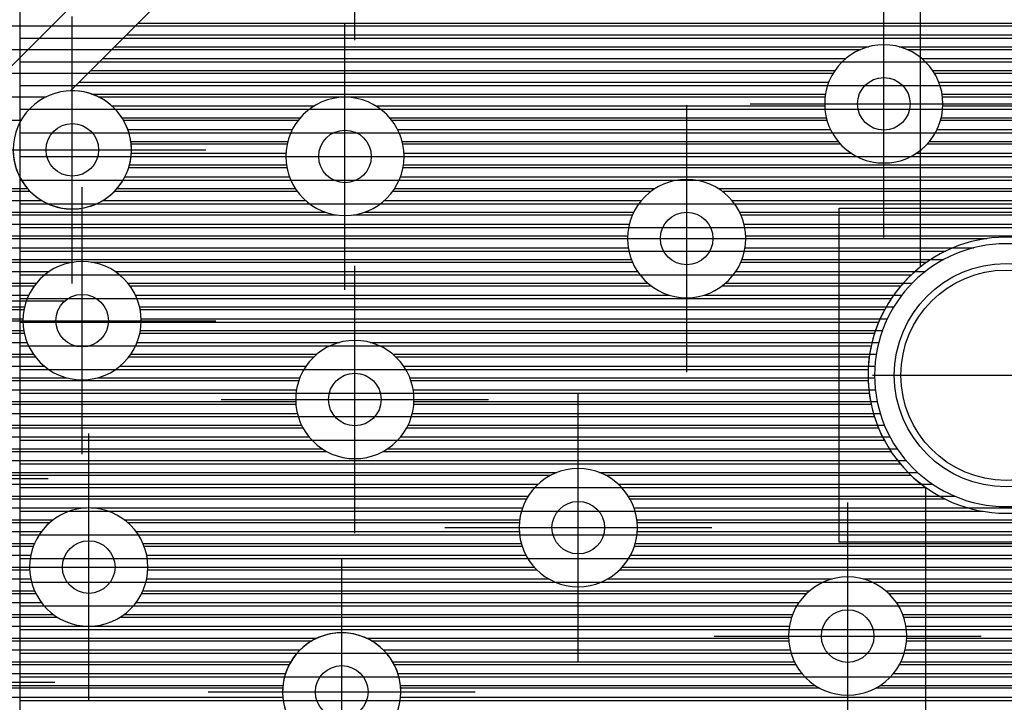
# Model space of a CAD drawing. Extents: x 25 to 291, y 23 to 136.
# Tile 63 of 147: x 67.5 to 74.99, y 55.72 to 60.92. Entities that reach past the tile are written whole.
import ezdxf

# ---------------------------------------------------------------- set-up
doc = ezdxf.new("R2010")
doc.units = 0
doc.layers.get('0').update_dxf_attribs({"linetype": 'CONTINUOUS'})
for name, color, linetype in [('copper_layer_2', 1, 'CONTINUOUS'), ('copper_layer_3', 3, 'CONTINUOUS'), ('copper_layer_bottom', 4, 'CONTINUOUS'), ('copper_layer_top', 5, 'CONTINUOUS'), ('drill_drawing', 6, 'CONTINUOUS'), ('silkscreen_top', 1, 'CONTINUOUS'), ('solder_mask_bottom', 1, 'CONTINUOUS'), ('solder_mask_top', 1, 'CONTINUOUS')]:
    doc.layers.add(name, color=color, linetype=linetype)

# ---------------------------------------------------------------- blocks, each defined once
blk = doc.blocks.new('D20')
blk.add_circle((0, 0), 0.2)
blk = doc.blocks.new('D78')
blk.add_circle((0, 0), 0.8)
blk = doc.blocks.new('D112')
blk.add_circle((0, 0), 0.85)

msp = doc.modelspace()

# ---------------------------------------------------------------- linework, layer by layer
at = {"layer": 'copper_layer_2', "color": 1}
for points in [[(82.525273, 34.891542), (82.525273, 64.550165), (67.741681, 64.550165), (67.500127, 64.308611), (67.500127, 34.675133), (82.308865, 34.675133), (82.525273, 34.891542)], [(67.500127, 60.774702), (82.525273, 60.774702)], [(67.500127, 60.594869), (82.525273, 60.594869)], [(67.500127, 60.414783), (82.525273, 60.414783)], [(67.500127, 60.234696), (82.525273, 60.234696)], [(67.500127, 60.054864), (82.525273, 60.054864)], [(67.500127, 59.874778), (82.525273, 59.874778)], [(67.500127, 59.694691), (82.525273, 59.694691)], [(67.500127, 59.514859), (82.525273, 59.514859)], [(67.500127, 59.334773), (82.525273, 59.334773)], [(67.500127, 59.154686), (74.546863, 59.154686)], [(67.500127, 58.974854), (74.285497, 58.974854)], [(67.500127, 58.794768), (74.133096, 58.794768)], [(67.500127, 58.614681), (74.036322, 58.614681)], [(67.500127, 58.434849), (73.979426, 58.434849)], [(67.500127, 58.254763), (73.956058, 58.254763)], [(67.500127, 58.074676), (73.963932, 58.074676)], [(67.500127, 57.894844), (74.003556, 57.894844)], [(67.500127, 57.714757), (74.079248, 57.714757)], [(67.500127, 57.534671), (74.201168, 57.534671)], [(67.500127, 57.354839), (74.396241, 57.354839)], [(67.500127, 57.174752), (74.830328, 57.174752)], [(67.500127, 56.994666), (82.525273, 56.994666)], [(67.500127, 56.814834), (82.525273, 56.814834)], [(67.500127, 56.634747), (82.525273, 56.634747)], [(67.500127, 56.454661), (82.525273, 56.454661)], [(67.500127, 56.274829), (82.525273, 56.274829)], [(67.500127, 56.094742), (82.525273, 56.094742)], [(67.500127, 55.914656), (82.525273, 55.914656)], [(67.500127, 55.734823), (82.525273, 55.734823)]]:
    msp.add_lwpolyline(points, dxfattribs=at)
msp.add_lwpolyline([(76.055118, 58.210058), (76.055118, 58.210058), (76.055118, 58.210058, 1), (73.955042, 58.210058), (73.955042, 58.210058), (73.955042, 58.210058, 1), (76.055118, 58.210058), (76.055118, 58.210058)], format="xyb", dxfattribs=at)
msp.add_lwpolyline([(76.055118, 58.210058), (76.055118, 58.210058), (76.055118, 58.210058, 1), (73.955042, 58.210058), (73.955042, 58.210058), (73.955042, 58.210058, 1), (76.055118, 58.210058), (76.055118, 58.210058)], format="xyb", dxfattribs=at)
at = {"layer": 'copper_layer_3', "color": 3}
for points in [[(66.766574, 60.869698), (80.731013, 60.869698)], [(66.697993, 60.689865), (73.900432, 60.689865)], [(74.249936, 60.689865), (76.255017, 60.689865)], [(66.412497, 60.509779), (73.691135, 60.509779)], [(74.459233, 60.509779), (76.12954, 60.509779)], [(62.755652, 60.329693), (67.703327, 60.329693)], [(68.097028, 60.329693), (73.628397, 60.329693)], [(74.521717, 60.329693), (76.100584, 60.329693)], [(61.277623, 60.14986), (67.510287, 60.14986)], [(68.290069, 60.14986), (69.618745, 60.14986)], [(70.331725, 60.14986), (73.642875, 60.14986)], [(74.507239, 60.14986), (76.14732, 60.14986)], [(68.347981, 59.969774), (69.535179, 59.969774)], [(70.415037, 59.969774), (73.744475, 59.969774)], [(74.405639, 59.969774), (76.309627, 59.969774)], [(68.329185, 59.789688), (69.533401, 59.789688)], [(70.417069, 59.789688), (80.500381, 59.789688)], [(66.166624, 59.609855), (67.579121, 59.609855)], [(68.221234, 59.609855), (69.611633, 59.609855)], [(70.338583, 59.609855), (72.304801, 59.609855)], [(72.845568, 59.609855), (80.291085, 59.609855)], [(66.421133, 59.429769), (69.910338, 59.429769)], [(70.039878, 59.429769), (72.16256, 59.429769)], [(72.987808, 59.429769), (80.2286, 59.429769)], [(66.493777, 59.249682), (72.125222, 59.249682)], [(73.025146, 59.249682), (74.858268, 59.249682)], [(67.12446, 59.06985), (67.90602, 59.06985)], [(68.044196, 59.06985), (72.162814, 59.06985)], [(72.987554, 59.06985), (74.402337, 59.06985)], [(67.229108, 58.889764), (67.611125, 58.889764)], [(68.339091, 58.889764), (72.305563, 58.889764)], [(72.844806, 58.889764), (74.204724, 58.889764)], [(67.24003, 58.709677), (67.533147, 58.709677)], [(68.417069, 58.709677), (74.081534, 58.709677)], [(67.166116, 58.529845), (67.535433, 58.529845)], [(68.415037, 58.529845), (74.00508, 58.529845)], [(65.593853, 58.349759), (67.619253, 58.349759)], [(68.330963, 58.349759), (69.738633, 58.349759)], [(70.361697, 58.349759), (73.96444, 58.349759)], [(64.667005, 58.169672), (69.624079, 58.169672)], [(70.476251, 58.169672), (73.955804, 58.169672)], [(64.700025, 57.98984), (69.601473, 57.98984)], [(70.498857, 57.98984), (73.97841, 57.98984)], [(66.868682, 57.809754), (69.655067, 57.809754)], [(70.445263, 57.809754), (74.034544, 57.809754)], [(67.066802, 57.629667), (69.835154, 57.629667)], [(70.265177, 57.629667), (74.130048, 57.629667)], [(67.11938, 57.449835), (71.543307, 57.449835)], [(71.957074, 57.449835), (74.280925, 57.449835)], [(67.090424, 57.269749), (71.357379, 57.269749)], [(72.143002, 57.269749), (74.537973, 57.269749)], [(66.95301, 57.089662), (67.729997, 57.089662)], [(68.320295, 57.089662), (71.302007, 57.089662)], [(72.198374, 57.089662), (79.565151, 57.089662)], [(64.266701, 56.90983), (67.604521, 56.90983)], [(68.445771, 56.90983), (71.322581, 56.90983)], [(72.1778, 56.90983), (79.712471, 56.90983)], [(64.521209, 56.729743), (67.575565, 56.729743)], [(68.474727, 56.729743), (71.434087, 56.729743)], [(72.066294, 56.729743), (80.868936, 56.729743)], [(65.532893, 56.549657), (67.622301, 56.549657)], [(68.427991, 56.549657), (73.488443, 56.549657)], [(74.11176, 56.549657), (76.06858, 56.549657)], [(65.684277, 56.369825), (67.784608, 56.369825)], [(68.265685, 56.369825), (73.374143, 56.369825)], [(74.226314, 56.369825), (75.985268, 56.369825)], [(67.028448, 56.189738), (69.725171, 56.189738)], [(70.17526, 56.189738), (73.351537, 56.189738)], [(74.248666, 56.189738), (75.983236, 56.189738)], [(67.148082, 56.009652), (69.551943, 56.009652)], [(70.348235, 56.009652), (73.405131, 56.009652)], [(74.195326, 56.009652), (76.061722, 56.009652)], [(67.16764, 55.82982), (69.501143, 55.82982)], [(70.399289, 55.82982), (73.585217, 55.82982)], [(74.01524, 55.82982), (76.360427, 55.82982)]]:
    msp.add_lwpolyline(points, dxfattribs=at)
for points in [[(74.525273, 60.275083), (74.525273, 60.275083), (74.525273, 60.275083, 1), (73.625095, 60.275083), (73.625095, 60.275083), (73.625095, 60.275083, 1), (74.525273, 60.275083), (74.525273, 60.275083)], [(74.525273, 60.275083), (74.525273, 60.275083), (74.525273, 60.275083, 1), (73.625095, 60.275083), (73.625095, 60.275083), (73.625095, 60.275083, 1), (74.525273, 60.275083), (74.525273, 60.275083)], [(68.350267, 59.92507), (68.350267, 59.92507), (68.350267, 59.92507, 1), (67.450089, 59.92507), (67.450089, 59.92507), (67.450089, 59.92507, 1), (68.350267, 59.92507), (68.350267, 59.92507)], [(68.350267, 59.92507), (68.350267, 59.92507), (68.350267, 59.92507, 1), (67.450089, 59.92507), (67.450089, 59.92507), (67.450089, 59.92507, 1), (68.350267, 59.92507), (68.350267, 59.92507)], [(70.425197, 59.875032), (70.425197, 59.875032), (70.425197, 59.875032, 1), (69.525019, 59.875032), (69.525019, 59.875032), (69.525019, 59.875032, 1), (70.425197, 59.875032), (70.425197, 59.875032)], [(70.425197, 59.875032), (70.425197, 59.875032), (70.425197, 59.875032, 1), (69.525019, 59.875032), (69.525019, 59.875032), (69.525019, 59.875032, 1), (70.425197, 59.875032), (70.425197, 59.875032)], [(73.025146, 59.250191), (73.025146, 59.250191), (73.025146, 59.250191, 1), (72.124968, 59.250191), (72.124968, 59.250191), (72.124968, 59.250191, 1), (73.025146, 59.250191), (73.025146, 59.250191)], [(73.025146, 59.250191), (73.025146, 59.250191), (73.025146, 59.250191, 1), (72.124968, 59.250191), (72.124968, 59.250191), (72.124968, 59.250191, 1), (73.025146, 59.250191), (73.025146, 59.250191)], [(76.055118, 58.210058), (76.055118, 58.210058), (76.055118, 58.210058, 1), (73.955042, 58.210058), (73.955042, 58.210058), (73.955042, 58.210058, 1), (76.055118, 58.210058), (76.055118, 58.210058)], [(76.055118, 58.210058), (76.055118, 58.210058), (76.055118, 58.210058, 1), (73.955042, 58.210058), (73.955042, 58.210058), (73.955042, 58.210058, 1), (76.055118, 58.210058), (76.055118, 58.210058)], [(68.425197, 58.625095), (68.425197, 58.625095), (68.425197, 58.625095, 1), (67.525019, 58.625095), (67.525019, 58.625095), (67.525019, 58.625095, 1), (68.425197, 58.625095), (68.425197, 58.625095)], [(68.425197, 58.625095), (68.425197, 58.625095), (68.425197, 58.625095, 1), (67.525019, 58.625095), (67.525019, 58.625095), (67.525019, 58.625095, 1), (68.425197, 58.625095), (68.425197, 58.625095)], [(70.500127, 58.025146), (70.500127, 58.025146), (70.500127, 58.025146, 1), (69.599949, 58.025146), (69.599949, 58.025146), (69.599949, 58.025146, 1), (70.500127, 58.025146), (70.500127, 58.025146)], [(70.500127, 58.025146), (70.500127, 58.025146), (70.500127, 58.025146, 1), (69.599949, 58.025146), (69.599949, 58.025146), (69.599949, 58.025146, 1), (70.500127, 58.025146), (70.500127, 58.025146)], [(72.200152, 57.050038), (72.200152, 57.050038), (72.200152, 57.050038, 1), (71.299975, 57.050038), (71.299975, 57.050038), (71.299975, 57.050038, 1), (72.200152, 57.050038), (72.200152, 57.050038)], [(72.200152, 57.050038), (72.200152, 57.050038), (72.200152, 57.050038, 1), (71.299975, 57.050038), (71.299975, 57.050038), (71.299975, 57.050038, 1), (72.200152, 57.050038), (72.200152, 57.050038)], [(68.475235, 56.750064), (68.475235, 56.750064), (68.475235, 56.750064, 1), (67.575057, 56.750064), (67.575057, 56.750064), (67.575057, 56.750064, 1), (68.475235, 56.750064), (68.475235, 56.750064)], [(68.475235, 56.750064), (68.475235, 56.750064), (68.475235, 56.750064, 1), (67.575057, 56.750064), (67.575057, 56.750064), (67.575057, 56.750064, 1), (68.475235, 56.750064), (68.475235, 56.750064)], [(74.250191, 56.225044), (74.250191, 56.225044), (74.250191, 56.225044, 1), (73.350013, 56.225044), (73.350013, 56.225044), (73.350013, 56.225044, 1), (74.250191, 56.225044), (74.250191, 56.225044)], [(74.250191, 56.225044), (74.250191, 56.225044), (74.250191, 56.225044, 1), (73.350013, 56.225044), (73.350013, 56.225044), (73.350013, 56.225044, 1), (74.250191, 56.225044), (74.250191, 56.225044)], [(70.374397, 55.650241), (70.374397, 55.650241), (70.374397, 55.650241, 1.413444), (69.525781, 55.650241), (69.525781, 55.650241)]]:
    msp.add_lwpolyline(points, format="xyb", dxfattribs=at)
at = {"layer": 'copper_layer_bottom', "color": 4}
for points in [[(66.050038, 59.175006), (66.125222, 59.225044), (66.350013, 59.475235), (73.650241, 66.77521), (76.625095, 66.77521), (78.725171, 68.875032), (81.625095, 68.875032), (81.625095, 68.900178)], [(70.309881, 62.798324), (67.886208, 60.374905)], [(68.401321, 60.889764), (81.729743, 60.889764)], [(68.311151, 60.799848), (76.532639, 60.799848)], [(68.221234, 60.709677), (73.958598, 60.709677)], [(74.191516, 60.709677), (76.279655, 60.709677)], [(68.131318, 60.619761), (73.785878, 60.619761)], [(74.364491, 60.619761), (76.189992, 60.619761)], [(68.041148, 60.529845), (73.704089, 60.529845)], [(74.446279, 60.529845), (76.137668, 60.529845)], [(67.951232, 60.439675), (73.656337, 60.439675)], [(74.494031, 60.439675), (76.10922, 60.439675)], [(68.049022, 60.349759), (73.631445, 60.349759)], [(74.518923, 60.349759), (76.100076, 60.349759)], [(68.200914, 60.259843), (69.741681, 60.259843)], [(70.208788, 60.259843), (73.625349, 60.259843)], [(74.525019, 60.259843), (76.10922, 60.259843)], [(68.277877, 60.169672), (69.635001, 60.169672)], [(70.315215, 60.169672), (73.637541, 60.169672)], [(74.512573, 60.169672), (76.137922, 60.169672)], [(68.322835, 60.079756), (69.574295, 60.079756)], [(70.375921, 60.079756), (73.669799, 60.079756)], [(74.480569, 60.079756), (76.1905, 60.079756)], [(68.345441, 59.98984), (69.540005, 59.98984)], [(70.410211, 59.98984), (73.727203, 59.98984)], [(74.423165, 59.98984), (76.280671, 59.98984)], [(68.349505, 59.89967), (69.525781, 59.89967)], [(70.424435, 59.89967), (73.826772, 59.89967)], [(74.323343, 59.89967), (78.001778, 59.89967)], [(68.335027, 59.809754), (69.529845, 59.809754)], [(70.420371, 59.809754), (80.558547, 59.809754)], [(68.300483, 59.719837), (69.552705, 59.719837)], [(70.397511, 59.719837), (80.385827, 59.719837)], [(67.141224, 59.629667), (67.560579, 59.629667)], [(68.239776, 59.629667), (69.597917, 59.629667)], [(70.352299, 59.629667), (72.333503, 59.629667)], [(72.816612, 59.629667), (80.304039, 59.629667)], [(67.051308, 59.539751), (67.667767, 59.539751)], [(68.132588, 59.539751), (69.675133, 59.539751)], [(70.275337, 59.539751), (72.230886, 59.539751)], [(72.919482, 59.539751), (80.256287, 59.539751)], [(66.961138, 59.449835), (69.828296, 59.449835)], [(70.122174, 59.449835), (72.171958, 59.449835)], [(72.97841, 59.449835), (80.231394, 59.449835)], [(66.871222, 59.359665), (72.138684, 59.359665)], [(73.011684, 59.359665), (80.225298, 59.359665)], [(66.781306, 59.269749), (72.125476, 59.269749)], [(73.024638, 59.269749), (80.237744, 59.269749)], [(66.691135, 59.179832), (72.130556, 59.179832)], [(73.019558, 59.179832), (74.760732, 59.179832)], [(66.608839, 59.089662), (72.154686, 59.089662)], [(72.995682, 59.089662), (74.529591, 59.089662)], [(66.527813, 58.999746), (67.725933, 58.999746)], [(68.224282, 58.999746), (72.201168, 58.999746)], [(72.9492, 58.999746), (74.391669, 58.999746)], [(66.446279, 58.90983), (67.626619, 58.90983)], [(68.323597, 58.90983), (72.280671, 58.90983)], [(72.869444, 58.90983), (74.290577, 58.90983)], [(66.328423, 58.81966), (67.569469, 58.81966)], [(68.380747, 58.81966), (72.443485, 58.81966)], [(72.706629, 58.81966), (74.212598, 58.81966)], [(66.114808, 58.729743), (67.537465, 58.729743)], [(68.412751, 58.729743), (74.150876, 58.729743)], [(63.196088, 58.639827), (67.525273, 58.639827)], [(68.424943, 58.639827), (74.102108, 58.639827)], [(63.174244, 58.549657), (67.531369, 58.549657)], [(68.418847, 58.549657), (74.064516, 58.549657)], [(63.130556, 58.459741), (67.556515, 58.459741)], [(68.393701, 58.459741), (69.933706, 58.459741)], [(70.166624, 58.459741), (74.03683, 58.459741)], [(64.506731, 58.369825), (67.604521, 58.369825)], [(68.345695, 58.369825), (69.760732, 58.369825)], [(70.339345, 58.369825), (74.018034, 58.369825)], [(64.602743, 58.279909), (67.686563, 58.279909)], [(68.263653, 58.279909), (69.679197, 58.279909)], [(70.421133, 58.279909), (74.00762, 58.279909)], [(64.658115, 58.189738), (67.861062, 58.189738)], [(68.089154, 58.189738), (69.631445, 58.189738)], [(70.468885, 58.189738), (74.005334, 58.189738)], [(64.688849, 58.099822), (69.606299, 58.099822)], [(70.494031, 58.099822), (74.011176, 58.099822)], [(64.700025, 58.009906), (69.600457, 58.009906)], [(70.499873, 58.009906), (74.0254, 58.009906)], [(64.692913, 57.919736), (69.612649, 57.919736)], [(70.487681, 57.919736), (74.04826, 57.919736)], [(64.666751, 57.82982), (69.644653, 57.82982)], [(70.455423, 57.82982), (74.080264, 57.82982)], [(64.617221, 57.739903), (69.702057, 57.739903)], [(70.398019, 57.739903), (74.122682, 57.739903)], [(64.532639, 57.649733), (69.80188, 57.649733)], [(70.298451, 57.649733), (74.176784, 57.649733)], [(64.342901, 57.559817), (74.245618, 57.559817)], [(61.306833, 57.469901), (71.587757, 57.469901)], [(71.912624, 57.469901), (74.332995, 57.469901)], [(54.91364, 57.379731), (71.443739, 57.379731)], [(72.056388, 57.379731), (74.447803, 57.379731)], [(63.050038, 57.289815), (71.369317, 57.289815)], [(72.131064, 57.289815), (74.613919, 57.289815)], [(63.18669, 57.199898), (68.00762, 57.199898)], [(68.042672, 57.199898), (71.325629, 57.199898)], [(72.174498, 57.199898), (79.531623, 57.199898)], [(63.259081, 57.109728), (67.754636, 57.109728)], [(68.295657, 57.109728), (71.304039, 57.109728)], [(72.196088, 57.109728), (79.556515, 57.109728)], [(63.301245, 57.019812), (67.664973, 57.019812)], [(68.385319, 57.019812), (71.301245, 57.019812)], [(72.199136, 57.019812), (79.604521, 57.019812)], [(63.321819, 56.929896), (67.612649, 56.929896)], [(68.437643, 56.929896), (71.316485, 56.929896)], [(72.183642, 56.929896), (79.686563, 56.929896)], [(64.413767, 56.839726), (67.584201, 56.839726)], [(68.466091, 56.839726), (71.352299, 56.839726)], [(72.148082, 56.839726), (79.861062, 56.839726)], [(64.506477, 56.749809), (67.575057, 56.749809)], [(68.475235, 56.749809), (71.415037, 56.749809)], [(72.085344, 56.749809), (80.891796, 56.749809)], [(64.560579, 56.659893), (67.584201, 56.659893)], [(68.466091, 56.659893), (71.526289, 56.659893)], [(71.974092, 56.659893), (73.683769, 56.659893)], [(73.916688, 56.659893), (76.191516, 56.659893)], [(64.590043, 56.569723), (67.612903, 56.569723)], [(68.437389, 56.569723), (73.510795, 56.569723)], [(74.089408, 56.569723), (76.08509, 56.569723)], [(64.600203, 56.479807), (67.665481, 56.479807)], [(68.384811, 56.479807), (73.429261, 56.479807)], [(74.171196, 56.479807), (76.024384, 56.479807)], [(64.592075, 56.389891), (67.755652, 56.389891)], [(68.294641, 56.389891), (73.381255, 56.389891)], [(74.218948, 56.389891), (75.990094, 56.389891)], [(64.564643, 56.299721), (73.356363, 56.299721)], [(74.24384, 56.299721), (75.97587, 56.299721)], [(64.513589, 56.209804), (69.764034, 56.209804)], [(70.136398, 56.209804), (73.350521, 56.209804)], [(74.249936, 56.209804), (75.979934, 56.209804)], [(64.426213, 56.119888), (69.633477, 56.119888)], [(70.266955, 56.119888), (73.362713, 56.119888)], [(74.237744, 56.119888), (76.002794, 56.119888)], [(64.214884, 56.029718), (69.563119, 56.029718)], [(70.337059, 56.029718), (73.394717, 56.029718)], [(74.205486, 56.029718), (76.048006, 56.029718)], [(61.269495, 55.939802), (69.522479, 55.939802)], [(70.377953, 55.939802), (73.452121, 55.939802)], [(74.148082, 55.939802), (76.124968, 55.939802)], [(61.274829, 55.849886), (69.502921, 55.849886)], [(70.397511, 55.849886), (73.551943, 55.849886)], [(74.048514, 55.849886), (76.278131, 55.849886)], [(61.272797, 55.759716), (69.501905, 55.759716)], [(70.398273, 55.759716), (78.782322, 55.759716)]]:
    msp.add_lwpolyline(points, dxfattribs=at)
for points in [[(74.525273, 60.275083), (74.525273, 60.275083), (74.525273, 60.275083, 1), (73.625095, 60.275083), (73.625095, 60.275083), (73.625095, 60.275083, 1), (74.525273, 60.275083), (74.525273, 60.275083)], [(74.525273, 60.275083), (74.525273, 60.275083), (74.525273, 60.275083, 1), (73.625095, 60.275083), (73.625095, 60.275083), (73.625095, 60.275083, 1), (74.525273, 60.275083), (74.525273, 60.275083)], [(67.450343, 59.93904), (67.450343, 59.93904), (67.450343, 59.93904, 2.524347), (67.886208, 60.374905), (67.886208, 60.374905)], [(70.425197, 59.875032), (70.425197, 59.875032), (70.425197, 59.875032, 1), (69.525019, 59.875032), (69.525019, 59.875032), (69.525019, 59.875032, 1), (70.425197, 59.875032), (70.425197, 59.875032)], [(70.425197, 59.875032), (70.425197, 59.875032), (70.425197, 59.875032, 1), (69.525019, 59.875032), (69.525019, 59.875032), (69.525019, 59.875032, 1), (70.425197, 59.875032), (70.425197, 59.875032)], [(73.025146, 59.250191), (73.025146, 59.250191), (73.025146, 59.250191, 1), (72.124968, 59.250191), (72.124968, 59.250191), (72.124968, 59.250191, 1), (73.025146, 59.250191), (73.025146, 59.250191)], [(73.025146, 59.250191), (73.025146, 59.250191), (73.025146, 59.250191, 1), (72.124968, 59.250191), (72.124968, 59.250191), (72.124968, 59.250191, 1), (73.025146, 59.250191), (73.025146, 59.250191)], [(76.00508, 58.210058), (76.00508, 58.210058), (76.00508, 58.210058, 1), (74.00508, 58.210058), (74.00508, 58.210058), (74.00508, 58.210058, 1), (76.00508, 58.210058), (76.00508, 58.210058)], [(76.00508, 58.210058), (76.00508, 58.210058), (76.00508, 58.210058, 1), (74.00508, 58.210058), (74.00508, 58.210058), (74.00508, 58.210058, 1), (76.00508, 58.210058), (76.00508, 58.210058)], [(68.425197, 58.625095), (68.425197, 58.625095), (68.425197, 58.625095, 1), (67.525019, 58.625095), (67.525019, 58.625095), (67.525019, 58.625095, 1), (68.425197, 58.625095), (68.425197, 58.625095)], [(68.425197, 58.625095), (68.425197, 58.625095), (68.425197, 58.625095, 1), (67.525019, 58.625095), (67.525019, 58.625095), (67.525019, 58.625095, 1), (68.425197, 58.625095), (68.425197, 58.625095)], [(70.500127, 58.025146), (70.500127, 58.025146), (70.500127, 58.025146, 1), (69.599949, 58.025146), (69.599949, 58.025146), (69.599949, 58.025146, 1), (70.500127, 58.025146), (70.500127, 58.025146)], [(70.500127, 58.025146), (70.500127, 58.025146), (70.500127, 58.025146, 1), (69.599949, 58.025146), (69.599949, 58.025146), (69.599949, 58.025146, 1), (70.500127, 58.025146), (70.500127, 58.025146)], [(72.200152, 57.050038), (72.200152, 57.050038), (72.200152, 57.050038, 1), (71.299975, 57.050038), (71.299975, 57.050038), (71.299975, 57.050038, 1), (72.200152, 57.050038), (72.200152, 57.050038)], [(72.200152, 57.050038), (72.200152, 57.050038), (72.200152, 57.050038, 1), (71.299975, 57.050038), (71.299975, 57.050038), (71.299975, 57.050038, 1), (72.200152, 57.050038), (72.200152, 57.050038)], [(68.475235, 56.750064), (68.475235, 56.750064), (68.475235, 56.750064, 1), (67.575057, 56.750064), (67.575057, 56.750064), (67.575057, 56.750064, 1), (68.475235, 56.750064), (68.475235, 56.750064)], [(68.475235, 56.750064), (68.475235, 56.750064), (68.475235, 56.750064, 1), (67.575057, 56.750064), (67.575057, 56.750064), (67.575057, 56.750064, 1), (68.475235, 56.750064), (68.475235, 56.750064)], [(74.250191, 56.225044), (74.250191, 56.225044), (74.250191, 56.225044, 1), (73.350013, 56.225044), (73.350013, 56.225044), (73.350013, 56.225044, 1), (74.250191, 56.225044), (74.250191, 56.225044)], [(74.250191, 56.225044), (74.250191, 56.225044), (74.250191, 56.225044, 1), (73.350013, 56.225044), (73.350013, 56.225044), (73.350013, 56.225044, 1), (74.250191, 56.225044), (74.250191, 56.225044)], [(70.400051, 55.800102), (70.400051, 55.800102), (70.400051, 55.800102, 1), (69.500381, 55.800102), (69.500381, 55.800102), (69.500381, 55.800102, 1), (70.400051, 55.800102), (70.400051, 55.800102)], [(70.400051, 55.800102), (70.400051, 55.800102), (70.400051, 55.800102, 1), (69.500381, 55.800102), (69.500381, 55.800102), (69.500381, 55.800102, 1), (70.400051, 55.800102), (70.400051, 55.800102)]]:
    msp.add_lwpolyline(points, format="xyb", dxfattribs=at)
at = {"layer": 'copper_layer_top', "color": 5}
for points in [[(82.525273, 34.891542), (82.525273, 62.675133), (79.600203, 62.675133), (79.600203, 64.550165), (67.741681, 64.550165), (67.500127, 64.308611), (67.500127, 36.625095), (70.625095, 36.625095), (70.625095, 34.675133), (82.308865, 34.675133), (82.525273, 34.891542)], [(74.355093, 59.034798), (74.355093, 61.353315)], [(67.500127, 60.774702), (74.355093, 60.774702)], [(67.500127, 60.594869), (74.355093, 60.594869)], [(67.500127, 60.414783), (74.355093, 60.414783)], [(67.500127, 60.234696), (74.355093, 60.234696)], [(67.500127, 60.054864), (74.355093, 60.054864)], [(67.500127, 59.874778), (74.355093, 59.874778)], [(67.500127, 59.694691), (74.355093, 59.694691)], [(67.500127, 59.514859), (74.355093, 59.514859)], [(67.500127, 59.334773), (74.355093, 59.334773)], [(67.500127, 59.154686), (74.355093, 59.154686)], [(67.500127, 58.974854), (74.285497, 58.974854)], [(67.500127, 58.794768), (74.133096, 58.794768)], [(67.500127, 58.614681), (74.036322, 58.614681)], [(67.500127, 58.434849), (73.979426, 58.434849)], [(67.500127, 58.254763), (73.956058, 58.254763)], [(67.500127, 58.074676), (73.963932, 58.074676)], [(67.500127, 57.894844), (74.003556, 57.894844)], [(67.500127, 57.714757), (74.079248, 57.714757)], [(67.500127, 57.534671), (74.201168, 57.534671)], [(67.500127, 57.354839), (74.395225, 57.354839)], [(74.395225, 55.097536), (74.395225, 57.355601)], [(67.500127, 57.174752), (74.395225, 57.174752)], [(67.500127, 56.994666), (74.395225, 56.994666)], [(67.500127, 56.814834), (74.395225, 56.814834)], [(67.500127, 56.634747), (74.395225, 56.634747)], [(67.500127, 56.454661), (74.395225, 56.454661)], [(67.500127, 56.274829), (74.395225, 56.274829)], [(67.500127, 56.094742), (74.395225, 56.094742)], [(67.500127, 55.914656), (74.395225, 55.914656)], [(67.500127, 55.734823), (74.395225, 55.734823)]]:
    msp.add_lwpolyline(points, dxfattribs=at)
msp.add_lwpolyline([(74.355093, 59.034798), (74.355093, 59.034798), (74.355093, 59.034798, 0.500083), (74.395225, 57.355601), (74.395225, 57.355601)], format="xyb", dxfattribs=at)
at = {"layer": 'drill_drawing', "color": 6}
for points in [[(70.050038, 60.759208), (70.050038, 62.791212)], [(74.075184, 59.259081), (74.075184, 61.291085)], [(67.900178, 58.909068), (67.900178, 60.941072)], [(69.975108, 58.85903), (69.975108, 60.891034)], [(72.575057, 58.234188), (72.575057, 60.266193)], [(73.059182, 60.275083), (75.091186, 60.275083)], [(66.884176, 59.92507), (68.91618, 59.92507)], [(68.959106, 59.875032), (70.99111, 59.875032)], [(67.975108, 57.609093), (67.975108, 59.641097)], [(71.559055, 59.250191), (73.591059, 59.250191)], [(70.050038, 57.009144), (70.050038, 59.041148)], [(65.809246, 58.77521), (67.84125, 58.77521)], [(66.959106, 58.625095), (68.99111, 58.625095)], [(73.989078, 58.210058), (76.021082, 58.210058)], [(71.750064, 56.034036), (71.750064, 58.06604)], [(69.034036, 58.025146), (71.06604, 58.025146)], [(68.025146, 55.734061), (68.025146, 57.766066)], [(65.684023, 57.425197), (67.716027, 57.425197)], [(73.800102, 55.209042), (73.800102, 57.241046)], [(70.734061, 57.050038), (72.766066, 57.050038)], [(69.950216, 54.7841), (69.950216, 56.816104)], [(67.009144, 56.750064), (69.041148, 56.750064)], [(72.7841, 56.225044), (74.816104, 56.225044)], [(65.734061, 55.875032), (67.766066, 55.875032)], [(68.934214, 55.800102), (70.966218, 55.800102)]]:
    msp.add_lwpolyline(points, dxfattribs=at)
at = {"layer": 'silkscreen_top', "color": 1}
msp.add_lwpolyline([(76.031242, 56.940056), (73.735077, 56.940056), (73.735077, 59.480061), (76.031242, 59.480061)], dxfattribs=at)

# ---------------------------------------------------------------- block references
at = {"layer": 'copper_layer_2'}
for p in [(74.075184, 60.275083), (67.900178, 59.92507), (69.975108, 59.875032), (72.575057, 59.250191), (67.975108, 58.625095), (70.050038, 58.025146), (71.750064, 57.050038), (68.025146, 56.750064), (73.800102, 56.225044), (69.950216, 55.800102)]:
    msp.add_blockref('D20', p, dxfattribs=at)
at = {"layer": 'copper_layer_bottom'}
for name, p in [('D20', (74.075184, 60.275083)), ('D20', (67.900178, 59.92507)), ('D20', (69.975108, 59.875032)), ('D20', (72.575057, 59.250191)), ('D78', (75.00508, 58.210058)), ('D20', (67.975108, 58.625095)), ('D20', (70.050038, 58.025146)), ('D20', (71.750064, 57.050038)), ('D20', (68.025146, 56.750064)), ('D20', (73.800102, 56.225044)), ('D20', (69.950216, 55.800102))]:
    msp.add_blockref(name, p, dxfattribs=at)
at = {"layer": 'copper_layer_top'}
for name, p in [('D20', (74.075184, 60.275083)), ('D20', (67.900178, 59.92507)), ('D20', (69.975108, 59.875032)), ('D20', (72.575057, 59.250191)), ('D78', (75.00508, 58.210058)), ('D20', (67.975108, 58.625095)), ('D20', (70.050038, 58.025146)), ('D20', (71.750064, 57.050038)), ('D20', (68.025146, 56.750064)), ('D20', (73.800102, 56.225044)), ('D20', (69.950216, 55.800102))]:
    msp.add_blockref(name, p, dxfattribs=at)
at = {"layer": 'solder_mask_bottom'}
msp.add_blockref('D112', (75.00508, 58.210058), dxfattribs=at)
at = {"layer": 'solder_mask_top'}
msp.add_blockref('D112', (75.00508, 58.210058), dxfattribs=at)

doc.saveas('drawing.dxf')
